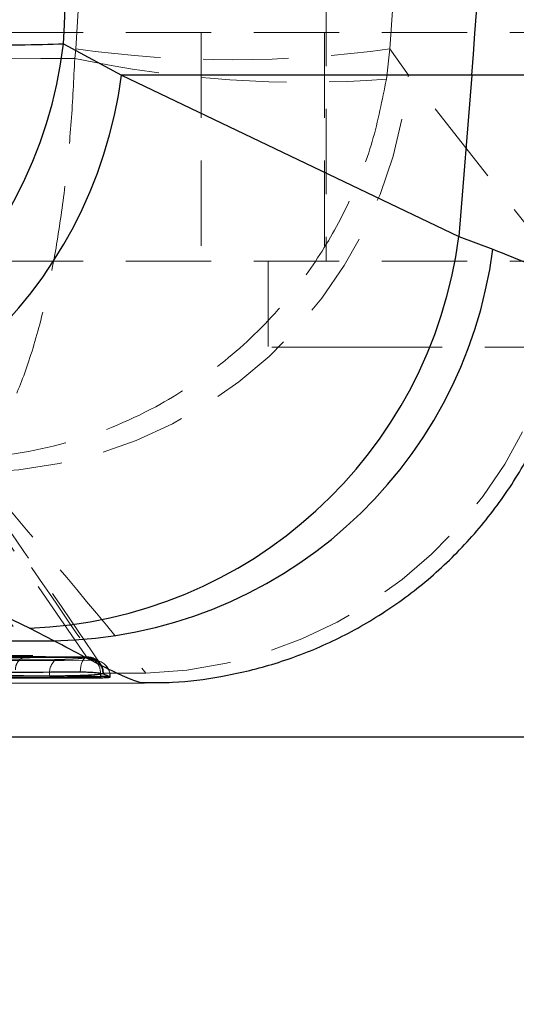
# Model space of a CAD drawing. Header units: millimetres. Extents: x 37 to 389, y 20 to 288.
# Tile 6 of 20: x 188.39 to 195.78, y 47.07 to 61.72. Entities that reach past the tile are written whole.
import ezdxf

# ---------------------------------------------------------------- set-up
doc = ezdxf.new("R2010")
doc.units = ezdxf.units.MM
doc.linetypes.add('HIDDEN', pattern=[1.905, 1.27, -0.635])
doc.layers.add('FORMATO', color=179, linetype='Continuous')
doc.styles.add('SLDTEXTSTYLE0', font='TXT', dxfattribs={"width": 0.75})
doc.dimstyles.new('SLDDIMSTYLE3', dxfattribs={"dimtxt": 3.5, "dimasz": 3.302, "dimexe": 0, "dimexo": 0.0625, "dimgap": 0.875, "dimtad": 1, "dimlfac": 1.25, "dimrnd": 1e-09, "dimzin": 12, "dimdsep": 46, "dimtxsty": 'SLDTEXTSTYLE0', "dimsah": 1, "dimcen": 0.09, "dimadec": 0, "dimazin": 3, "dimtfac": 1, "dimtofl": 0, "dimtmove": 0, "dimatfit": 3, "dimfxl": 0, "dimfrac": 2, "dimtolj": 1, "dimtzin": 12, "dimarcsym": 0})

# ---------------------------------------------------------------- blocks, each defined once
blk = doc.blocks.new('_D_8')
at = {"layer": 'FORMATO'}
for p, q in [((212.324, 87.85), (212.324, 98.436)), ((179.526, 87.85), (213.324, 87.85)), ((212.324, 87.85), (212.324, 43.849)), ((179.526, 43.849), (213.324, 43.849))]:
    blk.add_line(p, q, dxfattribs=at)
for points in [[(212.324, 87.85), (211.816, 84.548), (212.832, 84.548)], [(212.324, 43.849), (212.832, 47.151), (211.816, 47.151)]]:
    blk.add_solid(points, dxfattribs=at)
at = {"layer": 'FORMATO', "insert": (207.812, 93.264), "char_height": 3.5, "attachment_point": 1, "rotation": 90, "style": 'SLDTEXTSTYLE0'}
blk.add_mtext('55', dxfattribs=at)
blk = doc.blocks.new('_D_9')
at = {"layer": 'FORMATO'}
for p, q in [((201.129, 80.65), (201.129, 98.436)), ((185.726, 80.65), (202.129, 80.65)), ((201.129, 80.65), (201.129, 51.049)), ((185.726, 51.049), (202.129, 51.049))]:
    blk.add_line(p, q, dxfattribs=at)
for points in [[(201.129, 80.65), (200.621, 77.348), (201.637, 77.348)], [(201.129, 51.049), (201.637, 54.351), (200.621, 54.351)]]:
    blk.add_solid(points, dxfattribs=at)
at = {"layer": 'FORMATO', "insert": (196.617, 93.264), "char_height": 3.5, "attachment_point": 1, "rotation": 90, "style": 'SLDTEXTSTYLE0'}
blk.add_mtext('37', dxfattribs=at)

msp = doc.modelspace()

# ---------------------------------------------------------------- linework, layer by layer
at = {"color": 7, "linetype": 'HIDDEN', "lineweight": 18}
for p, q in [((192.95146, 73.729441), (192.95146, 58.12944)), ((188.062524, 61.529441), (197.061748, 61.529441)), ((191.091884, 61.529441), (191.091884, 58.12944)), ((192.926458, 61.529441), (192.926458, 58.12944)), ((189.223794, 61.287091), (189.209465, 61.145226)), ((193.897561, 61.287091), (193.844653, 60.837435)), ((194.172002, 60.897189), (193.897561, 61.287091)), ((194.172002, 60.897189), (196.979577, 60.897189)), ((196.53372, 57.900462), (194.172002, 60.897189)), ((188.062524, 58.12944), (196.767832, 58.12944)), ((192.086459, 58.12944), (192.086459, 56.84944)), ((193.411935, 56.84944), (192.086459, 56.84944)), ((196.581117, 56.84944), (193.411935, 56.84944)), ((189.383064, 52.240381), (187.237468, 55.374908)), ((189.385855, 52.236458), (189.383064, 52.240381)), ((189.593794, 52.131643), (189.59197, 52.134294)), ((189.600699, 52.12095), (189.593805, 52.131582)), ((188.837821, 51.941543), (188.837821, 51.958051)), ((189.616635, 51.988388), (189.626265, 51.988388)), ((189.626265, 51.988388), (189.626265, 51.985402)), ((189.633399, 52.006757), (189.633159, 52.012148)), ((189.633399, 52.006757), (189.63609, 52.00279)), ((189.63609, 52.00279), (189.634363, 51.996022)), ((190.268844, 51.994117), (189.634363, 51.996022)), ((189.73399, 51.941755), (189.73399, 51.94485)), ((189.73399, 51.94485), (189.737602, 51.94485)), ((190.271651, 51.84987), (190.243087, 51.850917))]:
    msp.add_line(p, q, dxfattribs=at)
at = {"color": 7, "linetype": 'Continuous', "lineweight": 25}
for p, q in [((189.04322, 61.36308), (189.904421, 60.897189)), ((195.115716, 60.897189), (189.904421, 60.897189)), ((189.904421, 60.897189), (194.922111, 58.495943)), ((195.115716, 60.897189), (194.922111, 58.495943)), ((194.922111, 58.495943), (195.428381, 58.306825)), ((188.534581, 52.667701), (183.513885, 55.068635)), ((188.899953, 52.478594), (188.534581, 52.667701)), ((189.592888, 51.94485), (189.592888, 51.929023)), ((189.626265, 51.985402), (189.616635, 51.988388)), ((189.73399, 51.941755), (189.626265, 51.985402)), ((189.734618, 51.93909), (189.73399, 51.941755)), ((175.189542, 51.87059), (190.243105, 51.847225))]:
    msp.add_line(p, q, dxfattribs=at)
at = {"color": 8, "linetype": 'Continuous', "lineweight": 25}
for p, q in [((197.009976, 60.897189), (195.115716, 60.897189)), ((189.73399, 51.94485), (189.592888, 51.94485))]:
    msp.add_line(p, q, dxfattribs=at)
at = {"color": 7, "linetype": 'HIDDEN', "lineweight": 18, "flags": 128}
for points in [[(189.288942, 52.010489), (189.292453, 52.057187), (189.299581, 52.101264), (189.310058, 52.141043), (189.323483, 52.175007), (189.339344, 52.201863), (189.357039, 52.220588), (189.375892, 52.230471), (189.395186, 52.231131)], [(189.395186, 52.231131), (189.441148, 52.225822), (189.481398, 52.21315)], [(189.500503, 52.187853), (189.546738, 52.182562), (189.584131, 52.171166)]]:
    msp.add_lwpolyline(points, dxfattribs=at)
at = {"color": 8, "linetype": 'Continuous', "lineweight": 25, "flags": 128}
msp.add_lwpolyline([(189.590823, 51.993387), (189.591076, 51.990283), (189.592888, 51.94485)], dxfattribs=at)
at = {"color": 7, "linetype": 'Continuous', "lineweight": 25}
for centre, radius, start, end in [((133.483364, 65.865276), 61.832263, 355.3914423, 4.6085577), ((182.394307, 62.174797), 6.698279, 272.1686448, 353.0396252), ((183.270478, 61.75314), 6.688935, 272.0854295, 352.6479714), ((188.287196, 59.35319), 6.690065, 272.119164, 352.638032), ((188.793113, 59.168759), 6.691017, 270.9149171, 352.598614)]:
    msp.add_arc(centre, radius, start, end, dxfattribs=at)
at = {"color": 7, "linetype": 'HIDDEN', "lineweight": 18}
for centre, radius, start, end in [((191.560678, 78.162742), 17.036685, 262.1160115, 277.8839885), ((192.610153, 77.302219), 16.510999, 258.1140052, 274.2879124), ((187.682816, 61.503609), 6.517459, 270.6646404, 354.6611637), ((190.044106, 58.508256), 6.518014, 271.9759241, 354.6494978), ((189.08515, 52.002778), 0.251341, 127.9396273, 190.2507451), ((189.39153, 51.998386), 0.242144, 27.5097539, 92.0036284), ((189.394183, 51.99437), 0.242231, 34.5031066, 91.9703796), ((189.387465, 51.988388), 0.2436, 67.3190105, 90.1577599), ((189.388163, 51.993989), 0.238168, 358.6524482, 66.9542482), ((189.36674, 52.007519), 0.224528, 356.3913742, 53.4339511), ((189.494386, 51.948965), 0.23964, 359.016072, 68.006561), ((189.494009, 51.944849), 0.2436, 0, 68.286797), ((189.394437, 51.994792), 0.241785, 1.8955357, 31.4515052)]:
    msp.add_arc(centre, radius, start, end, dxfattribs=at)
at = {"color": 7, "linetype": 'Continuous', "lineweight": 25}
msp.add_ellipse((155.954537, 65.865276), major_axis=(0, 57.0024), ratio=0.582297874, start_param=4.633324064, end_param=4.792985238, dxfattribs=at)
at = {"color": 7, "linetype": 'HIDDEN', "lineweight": 18}
for ratio in [0.85644206, 0.938700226]:
    msp.add_ellipse((140.562253, 65.865276), major_axis=(0, 57.0024), ratio=ratio, start_param=4.631986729, end_param=4.792233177, dxfattribs=at)
at = {"color": 7, "linetype": 'Continuous', "lineweight": 25}
for points, knots in [([(178.070881, 61.721702), (178.231206, 61.712292), (178.812742, 61.678162), (179.868725, 61.621613), (181.228689, 61.555622), (182.586496, 61.496277), (183.96283, 61.442461), (185.284422, 61.398093), (186.502523, 61.365842), (187.543449, 61.34816), (188.422855, 61.344881), (188.836431, 61.357013), (189.04322, 61.36308)], [0, 0, 0, 0, 0.039752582, 0.144191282, 0.24862974, 0.35113855, 0.453647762, 0.569708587, 0.676652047, 0.783596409, 0.891797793, 1, 1, 1, 1]), ([(190.243016, 51.85711), (190.383959, 51.856386), (190.765475, 51.854426), (191.404152, 51.938078), (192.156797, 52.114411), (192.917603, 52.398139), (193.657958, 52.786366), (194.354167, 53.276266), (194.98701, 53.859659), (195.540584, 54.526222), (196.014474, 55.281501), (196.381231, 56.105859), (196.632399, 56.951088), (196.698706, 57.514204), (196.729965, 57.779671)], [0, 0, 0, 0, 0.04396991, 0.119020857, 0.199662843, 0.284020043, 0.370699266, 0.458818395, 0.54783576, 0.637410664, 0.727316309, 0.824035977, 0.917046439, 1, 1, 1, 1]), ([(173.746508, 52.506303), (176.043407, 52.501865), (181.095571, 52.492102), (186.145764, 52.483361), (188.899953, 52.478594)], [0, 0, 0, 0, 0.454636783, 1, 1, 1, 1]), ([(189.288942, 52.010489), (189.143152, 52.010041), (188.403686, 52.007766), (185.289473, 51.998484), (180.701725, 51.986137), (176.707641, 51.977701), (175.088294, 51.974281)], [0, 0, 0, 0, 0.030799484, 0.156219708, 0.657900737, 1, 1, 1, 1]), ([(175.393666, 51.923644), (177.835827, 51.926289), (182.56891, 51.931416), (187.301975, 51.940468), (189.592888, 51.94485)], [0, 0, 0, 0, 0.515976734, 1, 1, 1, 1]), ([(175.393666, 51.911967), (176.614747, 51.912851), (179.056908, 51.91462), (183.789986, 51.919711), (187.301975, 51.925347), (189.592888, 51.929023)], [0, 0, 0, 0, 0.25798843, 0.515976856, 1, 1, 1, 1]), ([(189.616635, 51.988388), (189.60485, 51.990715), (189.581279, 51.995368), (189.517112, 52.001889), (189.440394, 52.006993), (189.360058, 52.010119), (189.311527, 52.010372), (189.288942, 52.010489)], [0, 0, 0, 0, 0.205312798, 0.41063504, 0.615951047, 0.821272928, 1, 1, 1, 1]), ([(189.592888, 51.929023), (189.616691, 51.929244), (189.664295, 51.929685), (189.715397, 51.932465), (189.728554, 51.935415), (189.735136, 51.936891)], [0, 0, 0, 0, 0.333246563, 0.666455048, 1, 1, 1, 1])]:
    msp.add_open_spline(points, degree=3, knots=knots, dxfattribs=at)
at = {"color": 7, "linetype": 'HIDDEN', "lineweight": 18}
for points, knots in [([(189.209465, 61.145226), (186.525579, 61.1288), (181.153993, 61.095925), (175.7825, 61.052128), (173.094846, 61.030214)], [0, 0, 0, 0, 0.49964488, 1, 1, 1, 1]), ([(189.209465, 61.145226), (189.194275, 60.830929), (189.163894, 60.202311), (189.074271, 59.287704), (188.95296, 58.419881), (188.788622, 57.559871), (188.578546, 56.760705), (188.301879, 56.011533), (187.965674, 55.435055), (187.707753, 55.237299), (187.575171, 55.197091), (187.573936, 55.196717)], [0, 0, 0, 0, 0.101632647, 0.203272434, 0.307895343, 0.412530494, 0.540403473, 0.668300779, 0.829211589, 0.998409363, 1, 1, 1, 1]), ([(193.844653, 60.837435), (193.783537, 60.526189), (193.6613, 59.903673), (193.311184, 59.006368), (192.841369, 58.161692), (192.208407, 57.332805), (191.402563, 56.573203), (190.344624, 55.875915), (189.062652, 55.362229), (188.082095, 55.212458), (187.578625, 55.196862), (187.573936, 55.196717)], [0, 0, 0, 0, 0.101632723, 0.203272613, 0.307895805, 0.412531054, 0.540404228, 0.668301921, 0.829212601, 0.998409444, 1, 1, 1, 1]), ([(186.505855, 55.313099), (186.848758, 54.813515), (187.542294, 53.803086), (188.233881, 52.777344), (188.583528, 52.258756)], [0, 0, 0, 0, 0.494426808, 1, 1, 1, 1]), ([(189.590808, 52.129614), (188.985068, 53.028683), (188.269869, 54.090216), (187.548113, 55.110694), (187.437651, 55.266874)], [0, 0, 0, 0, 0.846953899, 1, 1, 1, 1]), ([(187.48193, 55.13494), (187.490603, 55.122575), (187.533966, 55.060748), (187.716047, 54.800651), (188.426116, 53.780518), (189.0988, 52.792199), (189.633399, 52.006757)], [0, 0, 0, 0, 0.01205618, 0.06028098, 0.253180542, 1, 1, 1, 1]), ([(187.758418, 54.986589), (187.802054, 54.936484), (188.660236, 53.951083), (189.485521, 52.947075), (190.268844, 51.994117)], [0, 0, 0, 0, 0.050846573, 1, 1, 1, 1]), ([(188.583528, 52.258756), (186.624436, 52.270853), (182.781118, 52.294586), (178.937759, 52.320599), (177.053513, 52.333353)], [0, 0, 0, 0, 0.5097398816, 1, 1, 1, 1]), ([(189.386795, 52.232183), (188.746803, 52.230369), (184.013404, 52.216955), (179.279971, 52.208624), (175.186535, 52.201419)], [0, 0, 0, 0, 0.135207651, 1, 1, 1, 1]), ([(175.193112, 52.199975), (177.576847, 52.204281), (181.603264, 52.211552), (186.337283, 52.222945), (188.687568, 52.229237), (189.395186, 52.231131)], [0, 0, 0, 0, 0.503530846, 0.850524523, 1, 1, 1, 1]), ([(189.500503, 52.187853), (187.115831, 52.183406), (183.087891, 52.175893), (178.354294, 52.169879), (176.005372, 52.1676), (175.299732, 52.166916)], [0, 0, 0, 0, 0.503778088, 0.85092991, 1, 1, 1, 1]), ([(189.383064, 52.240381), (187.760994, 52.245361), (183.402595, 52.258742), (179.046122, 52.274059), (176.311001, 52.283675)], [0, 0, 0, 0, 0.372170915, 1, 1, 1, 1]), ([(176.479442, 52.274314), (178.554644, 52.261196), (182.705051, 52.23496), (186.855429, 52.21232), (188.930618, 52.201001)], [0, 0, 0, 0, 0.499999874, 1, 1, 1, 1]), ([(188.326422, 52.047285), (188.327548, 52.062738), (188.330096, 52.097733), (188.351399, 52.151503), (188.399073, 52.212385), (188.479534, 52.255078), (188.547215, 52.261866), (188.582965, 52.258804), (188.583528, 52.258756)], [0, 0, 0, 0, 0.084205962, 0.19068915, 0.358766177, 0.662831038, 0.994687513, 1, 1, 1, 1]), ([(188.930618, 52.201001), (188.966882, 52.201097), (189.038053, 52.201285), (189.150907, 52.205056), (189.251519, 52.21096), (189.330276, 52.218757), (189.381111, 52.227693), (189.384273, 52.233536), (189.385855, 52.236458)], [0, 0, 0, 0, 0.171947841, 0.33745364, 0.503120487, 0.668815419, 0.834376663, 1, 1, 1, 1]), ([(189.395186, 52.231131), (189.408961, 52.225369), (189.446073, 52.209845), (189.47949, 52.196343), (189.500503, 52.187853)], [0, 0, 0, 0, 0.371188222, 1, 1, 1, 1]), ([(188.837821, 51.958051), (186.762853, 51.969419), (182.612916, 51.992155), (178.46296, 52.018503), (176.387981, 52.031677)], [0, 0, 0, 0, 0.499999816, 1, 1, 1, 1]), ([(189.632968, 52.000304), (189.632991, 52.018409), (189.633046, 52.061163), (189.612003, 52.098575), (189.599871, 52.120146)], [0, 0, 0, 0, 0.423447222, 1, 1, 1, 1]), ([(188.837821, 51.941543), (186.762853, 51.952314), (182.612917, 51.973855), (178.46296, 51.999001), (176.387981, 52.011574)], [0, 0, 0, 0, 0.499999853, 1, 1, 1, 1]), ([(189.593484, 51.982), (189.590493, 51.981387), (189.562253, 51.975601), (189.48346, 51.965129), (189.325896, 51.95317), (189.139524, 51.945045), (188.969645, 51.941469), (188.873849, 51.941523), (188.837821, 51.941543)], [0, 0, 0, 0, 0.025175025, 0.23767152, 0.449921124, 0.661601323, 0.87273105, 1, 1, 1, 1]), ([(189.593484, 51.982), (189.574059, 51.980008), (189.526068, 51.975086), (189.399211, 51.968075), (189.223893, 51.962135), (189.02588, 51.958337), (188.901283, 51.958147), (188.837821, 51.958051)], [0, 0, 0, 0, 0.144396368, 0.356734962, 0.568784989, 0.780363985, 1, 1, 1, 1]), ([(189.634363, 51.996022), (189.630961, 51.993838), (189.623638, 51.989138), (189.603999, 51.984489), (189.593484, 51.982)], [0, 0, 0, 0, 0.464583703, 1, 1, 1, 1]), ([(189.73399, 51.94485), (189.712485, 51.953391), (189.678283, 51.966974), (189.640347, 51.982591), (189.626265, 51.988388)], [0, 0, 0, 0, 0.6288024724, 1, 1, 1, 1])]:
    msp.add_open_spline(points, degree=3, knots=knots, dxfattribs=at)
at = {"color": 8, "linetype": 'Continuous', "lineweight": 25}
for points, knots in [([(195.428381, 58.306825), (195.613829, 58.231881), (195.984723, 58.081994), (196.379452, 57.925613), (196.634515, 57.823841), (196.744727, 57.778775), (196.727636, 57.780215), (196.723906, 57.780529)], [0, 0, 0, 0, 0.23035999, 0.460716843, 0.697330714, 0.933945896, 1, 1, 1, 1]), ([(190.243087, 51.850917), (190.233522, 51.850407), (190.18352, 51.84774), (189.835715, 51.981219), (189.21425, 52.31154), (188.899953, 52.478594)], [0, 0, 0, 0, 0.104677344, 0.547203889, 1, 1, 1, 1])]:
    msp.add_open_spline(points, degree=3, knots=knots, dxfattribs=at)

# ---------------------------------------------------------------- dimensions: what is measured, and where the dimension line sits
at = {"layer": 'FORMATO'}
for base, p1, p2, picture, middle in [((212.323584, 43.849231), (178.526458, 87.84965), (178.526458, 43.849231), '_D_8', (212.323584, 95.84965)), ((201.128675, 51.049231), (184.726458, 80.64965), (184.726458, 51.049231), '_D_9', (201.128675, 95.84965))]:
    dim = msp.add_linear_dim(base=base, p1=p1, p2=p2, angle=90, dimstyle='SLDDIMSTYLE3', dxfattribs=at)
    dim.commit()
    dim.dimension.update_dxf_attribs({"geometry": picture, "text_midpoint": middle, "dimtype": 160})

doc.saveas('drawing.dxf')
